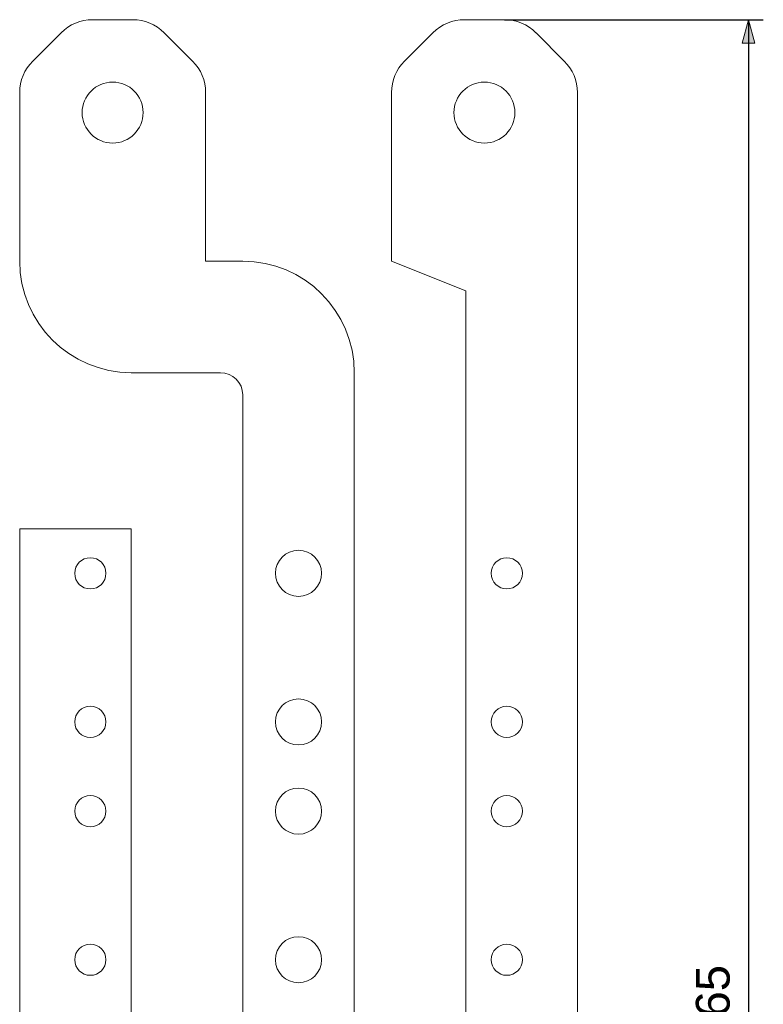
# Model space of a CAD drawing. Header units: millimetres. Extents: x -138 to 82, y -183 to 182.
# Tile 4 of 4: x -18 to 82, y 0 to 132. Entities that reach past the tile are written whole.
import ezdxf

# ---------------------------------------------------------------- set-up
doc = ezdxf.new("R2010")
doc.units = ezdxf.units.MM
doc.header["$LTSCALE"] = 5.08
doc.header["$PDMODE"] = 1
doc.header["$PDSIZE"] = -2
doc.layers.add('Dimension', color=7, linetype='Continuous', lineweight=5)
doc.layers.add('None', color=7, linetype='Continuous', lineweight=5)
doc.styles.add('Arial', font='Arial')
doc.dimstyles.new('ISO', dxfattribs={"dimtxt": 4.545736, "dimasz": 3.175, "dimexe": 2, "dimexo": 0, "dimgap": 1, "dimtad": 1, "dimdec": 0, "dimzin": 11, "dimdsep": 46, "dimtxsty": 'Arial', "dimblk": 'VW_FILLEDARROW', "dimcen": 0, "dimazin": 0, "dimtfac": 1, "dimtdec": 0, "dimtix": 1, "dimtmove": 0, "dimatfit": 0, "dimldrblk": 'VW_FILLEDARROW', "dimfxl": 0, "dimfrac": 2, "dimtolj": 1, "dimtzin": 11, "dimarcsym": 0})

# ---------------------------------------------------------------- blocks, each defined once
blk = doc.blocks.new('*D')
at = {"layer": 'Dimension', "linetype": 'Continuous', "lineweight": 0}
for points in [[(79.15, 128.82), (80, 132), (80.85, 128.82)], [(80.85, -129.82), (80, -133), (79.15, -129.82)]]:
    blk.add_hatch(color=0, dxfattribs=at).paths.add_polyline_path(points)
at = {"layer": 'Defpoints', "color": 0, "lineweight": 0}
for p in [(47.19, 132), (80, 132), (47.19, -133)]:
    blk.add_point(p, dxfattribs=at)
at = {"layer": 'Dimension', "color": 0, "linetype": 'Continuous', "lineweight": -2}
for p, q in [((47.19, 132), (82, 132)), ((80, 132), (80, -133)), ((47.19, -133), (82, -133))]:
    blk.add_line(p, q, dxfattribs=at)
at = {"layer": 'None', "color": 0, "linetype": 'Continuous', "lineweight": 5}
for points in [[(79.15, 128.82), (80, 132), (80.85, 128.82)], [(80.85, -129.82), (80, -133), (79.15, -129.82)]]:
    blk.add_lwpolyline(points, close=True, dxfattribs=at)
at = {"color": 0, "linetype": 'Continuous', "lineweight": -2}
blk.add_wipeout([(79, -5.8), (79, 4.8), (71.7, 4.8), (71.7, -5.8)], dxfattribs=at).dxf.layer = 'Dimension'
at = {"layer": 'Dimension', "color": 0, "insert": (72.93, -5.8), "char_height": 4.546, "attachment_point": 1, "rotation": 90, "line_spacing_factor": 0.967741, "style": 'Arial'}
blk.add_mtext('265', dxfattribs=at)
blk = doc.blocks.new('VW_FILLEDARROW')
at = {"linetype": 'ByBlock', "lineweight": 0}
blk.add_hatch(color=0, dxfattribs=at).paths.add_polyline_path([(-1, 0.268), (0, 0), (-1, -0.268)])
at = {"layer": 'None', "color": 0, "linetype": 'Continuous', "lineweight": 5}
blk.add_lwpolyline([(-1, 0.268), (0, 0), (-1, -0.268)], close=True, dxfattribs=at)

msp = doc.modelspace()

# ---------------------------------------------------------------- linework, layer by layer
at = {"layer": 'None', "color": 7, "linetype": 'Continuous', "lineweight": 5}
for p, q in [((-2.81, 132), (-8.19, 132)), ((47.19, 132), (41.81, 132)), ((-16.24, 126.44), (-12.44, 130.24)), ((5.24, 126.44), (1.44, 130.24)), ((33.76, 126.44), (37.56, 130.24)), ((55.24, 126.44), (51.44, 130.24)), ((-18, 122.19), (-18, 99.5)), ((7, 122.19), (7, 99.5)), ((57, 122.19), (57, -123.19)), ((12, 99.5), (7, 99.5)), ((42, -96.5), (42, 95.5)), ((9, 84.5), (-3, 84.5))]:
    msp.add_line(p, q, dxfattribs=at)
msp.add_lwpolyline([(42, 95.5), (32, 99.5), (32, 122.19)], dxfattribs=at)
for centre, radius, start, end in [((-8.19, 126), 6, 90, 135), ((-2.81, 126), 6, 45, 90), ((41.81, 126), 6, 90, 135), ((47.19, 126), 6, 45, 90), ((-12, 122.19), 6, 135, 180), ((1, 122.19), 6, 0, 45), ((38, 122.19), 6, 135, 180), ((51, 122.19), 6, 0, 45), ((-3, 99.5), 15, 180, 270), ((12, 84.5), 15, 0, 90), ((9, 81.5), 3, 0, 90)]:
    msp.add_arc(centre, radius, start, end, dxfattribs=at)

# ---------------------------------------------------------------- wipeouts: each hides what was drawn before it
at = {"color": 7, "linetype": 'Continuous', "lineweight": 5}
for points in [[(-1.44, 120.08), (-1.4, 119.68), (-1.41, 119.28), (-1.45, 118.88), (-1.53, 118.48), (-1.65, 118.1), (-1.8, 117.73), (-1.99, 117.37), (-2.22, 117.04), (-2.48, 116.73), (-2.76, 116.45), (-3.08, 116.19), (-3.41, 115.97), (-3.77, 115.78), (-4.14, 115.63), (-4.53, 115.52), (-4.92, 115.44), (-5.32, 115.4), (-5.72, 115.41), (-6.12, 115.45), (-6.52, 115.53), (-6.9, 115.65), (-7.27, 115.8), (-7.63, 115.99), (-7.96, 116.22), (-8.27, 116.48), (-8.55, 116.76), (-8.81, 117.08), (-9.03, 117.41), (-9.22, 117.77), (-9.37, 118.14), (-9.48, 118.53), (-9.56, 118.92), (-9.6, 119.32), (-9.59, 119.72), (-9.55, 120.12), (-9.47, 120.52), (-9.35, 120.9), (-9.2, 121.27), (-9.01, 121.63), (-8.78, 121.96), (-8.52, 122.27), (-8.24, 122.55), (-7.92, 122.81), (-7.59, 123.03), (-7.23, 123.22), (-6.86, 123.37), (-6.47, 123.48), (-6.08, 123.56), (-5.68, 123.6), (-5.28, 123.59), (-4.88, 123.55), (-4.48, 123.47), (-4.1, 123.35), (-3.73, 123.2), (-3.37, 123.01), (-3.04, 122.78), (-2.73, 122.52), (-2.45, 122.24), (-2.19, 121.92), (-1.97, 121.59), (-1.78, 121.23), (-1.63, 120.86), (-1.52, 120.47)], [(20.39, 60.47), (20.68, 60.37), (20.95, 60.24), (21.21, 60.08), (21.46, 59.9), (21.69, 59.7), (21.89, 59.47), (22.07, 59.23), (22.23, 58.97), (22.36, 58.7), (22.46, 58.41), (22.54, 58.11), (22.58, 57.81), (22.6, 57.51), (22.59, 57.21), (22.54, 56.9), (22.47, 56.61), (22.37, 56.32), (22.24, 56.05), (22.08, 55.79), (21.9, 55.54), (21.7, 55.31), (21.47, 55.11), (21.23, 54.93), (20.97, 54.77), (20.7, 54.64), (20.41, 54.54), (20.11, 54.46), (19.81, 54.42), (19.51, 54.4), (19.21, 54.41), (18.9, 54.46), (18.61, 54.53), (18.32, 54.63), (18.05, 54.76), (17.79, 54.92), (17.54, 55.1), (17.31, 55.3), (17.11, 55.53), (16.93, 55.77), (16.77, 56.03), (16.64, 56.3), (16.54, 56.59), (16.46, 56.89), (16.42, 57.19), (16.4, 57.49), (16.41, 57.79), (16.46, 58.1), (16.53, 58.39), (16.63, 58.68), (16.76, 58.95), (16.92, 59.21), (17.1, 59.46), (17.3, 59.69), (17.53, 59.89), (17.77, 60.07), (18.03, 60.23), (18.3, 60.36), (18.59, 60.46), (18.89, 60.54), (19.19, 60.58), (19.49, 60.6), (19.79, 60.59), (20.1, 60.54)], [(-7.9, 59.51), (-7.7, 59.44), (-7.52, 59.36), (-7.34, 59.25), (-7.17, 59.13), (-7.02, 58.99), (-6.88, 58.84), (-6.76, 58.67), (-6.65, 58.5), (-6.56, 58.31), (-6.49, 58.12), (-6.44, 57.92), (-6.41, 57.71), (-6.4, 57.51), (-6.41, 57.3), (-6.44, 57.1), (-6.49, 56.9), (-6.56, 56.7), (-6.64, 56.52), (-6.75, 56.34), (-6.87, 56.17), (-7.01, 56.02), (-7.16, 55.88), (-7.33, 55.76), (-7.5, 55.65), (-7.69, 55.56), (-7.88, 55.49), (-8.08, 55.44), (-8.29, 55.41), (-8.49, 55.4), (-8.7, 55.41), (-8.9, 55.44), (-9.1, 55.49), (-9.3, 55.56), (-9.48, 55.64), (-9.66, 55.75), (-9.83, 55.87), (-9.98, 56.01), (-10.12, 56.16), (-10.24, 56.33), (-10.35, 56.5), (-10.44, 56.69), (-10.51, 56.88), (-10.56, 57.08), (-10.59, 57.29), (-10.6, 57.49), (-10.59, 57.7), (-10.56, 57.9), (-10.51, 58.1), (-10.44, 58.3), (-10.36, 58.48), (-10.25, 58.66), (-10.13, 58.83), (-9.99, 58.98), (-9.84, 59.12), (-9.67, 59.24), (-9.5, 59.35), (-9.31, 59.44), (-9.12, 59.51), (-8.92, 59.56), (-8.71, 59.59), (-8.51, 59.6), (-8.3, 59.59), (-8.1, 59.56)], [(46.9, 59.51), (47.1, 59.56), (47.3, 59.59), (47.51, 59.6), (47.71, 59.59), (47.92, 59.56), (48.12, 59.51), (48.31, 59.44), (48.5, 59.35), (48.67, 59.24), (48.84, 59.12), (48.99, 58.98), (49.13, 58.83), (49.25, 58.66), (49.36, 58.48), (49.44, 58.3), (49.51, 58.1), (49.56, 57.9), (49.59, 57.7), (49.6, 57.49), (49.59, 57.29), (49.56, 57.08), (49.51, 56.88), (49.44, 56.69), (49.35, 56.5), (49.24, 56.33), (49.12, 56.16), (48.98, 56.01), (48.83, 55.87), (48.66, 55.75), (48.48, 55.64), (48.3, 55.56), (48.1, 55.49), (47.9, 55.44), (47.7, 55.41), (47.49, 55.4), (47.29, 55.41), (47.08, 55.44), (46.88, 55.49), (46.69, 55.56), (46.5, 55.65), (46.33, 55.76), (46.16, 55.88), (46.01, 56.02), (45.87, 56.17), (45.75, 56.34), (45.64, 56.52), (45.56, 56.7), (45.49, 56.9), (45.44, 57.1), (45.41, 57.3), (45.4, 57.51), (45.41, 57.71), (45.44, 57.92), (45.49, 58.12), (45.56, 58.31), (45.65, 58.5), (45.76, 58.67), (45.88, 58.84), (46.02, 58.99), (46.17, 59.13), (46.34, 59.25), (46.52, 59.36), (46.7, 59.44)], [(20.39, 40.47), (20.68, 40.37), (20.95, 40.24), (21.21, 40.08), (21.46, 39.9), (21.69, 39.7), (21.89, 39.47), (22.07, 39.23), (22.23, 38.97), (22.36, 38.7), (22.46, 38.41), (22.54, 38.11), (22.58, 37.81), (22.6, 37.51), (22.59, 37.21), (22.54, 36.9), (22.47, 36.61), (22.37, 36.32), (22.24, 36.05), (22.08, 35.79), (21.9, 35.54), (21.7, 35.31), (21.47, 35.11), (21.23, 34.93), (20.97, 34.77), (20.7, 34.64), (20.41, 34.54), (20.11, 34.46), (19.81, 34.42), (19.51, 34.4), (19.21, 34.41), (18.9, 34.46), (18.61, 34.53), (18.32, 34.63), (18.05, 34.76), (17.79, 34.92), (17.54, 35.1), (17.31, 35.3), (17.11, 35.53), (16.93, 35.77), (16.77, 36.03), (16.64, 36.3), (16.54, 36.59), (16.46, 36.89), (16.42, 37.19), (16.4, 37.49), (16.41, 37.79), (16.46, 38.1), (16.53, 38.39), (16.63, 38.68), (16.76, 38.95), (16.92, 39.21), (17.1, 39.46), (17.3, 39.69), (17.53, 39.89), (17.77, 40.07), (18.03, 40.23), (18.3, 40.36), (18.59, 40.46), (18.89, 40.54), (19.19, 40.58), (19.49, 40.6), (19.79, 40.59), (20.1, 40.54)], [(-7.9, 39.51), (-7.7, 39.44), (-7.52, 39.36), (-7.34, 39.25), (-7.17, 39.13), (-7.02, 38.99), (-6.88, 38.84), (-6.76, 38.67), (-6.65, 38.5), (-6.56, 38.31), (-6.49, 38.12), (-6.44, 37.92), (-6.41, 37.71), (-6.4, 37.51), (-6.41, 37.3), (-6.44, 37.1), (-6.49, 36.9), (-6.56, 36.7), (-6.64, 36.52), (-6.75, 36.34), (-6.87, 36.17), (-7.01, 36.02), (-7.16, 35.88), (-7.33, 35.76), (-7.5, 35.65), (-7.69, 35.56), (-7.88, 35.49), (-8.08, 35.44), (-8.29, 35.41), (-8.49, 35.4), (-8.7, 35.41), (-8.9, 35.44), (-9.1, 35.49), (-9.3, 35.56), (-9.48, 35.64), (-9.66, 35.75), (-9.83, 35.87), (-9.98, 36.01), (-10.12, 36.16), (-10.24, 36.33), (-10.35, 36.5), (-10.44, 36.69), (-10.51, 36.88), (-10.56, 37.08), (-10.59, 37.29), (-10.6, 37.49), (-10.59, 37.7), (-10.56, 37.9), (-10.51, 38.1), (-10.44, 38.3), (-10.36, 38.48), (-10.25, 38.66), (-10.13, 38.83), (-9.99, 38.98), (-9.84, 39.12), (-9.67, 39.24), (-9.5, 39.35), (-9.31, 39.44), (-9.12, 39.51), (-8.92, 39.56), (-8.71, 39.59), (-8.51, 39.6), (-8.3, 39.59), (-8.1, 39.56)], [(46.9, 39.51), (47.1, 39.56), (47.3, 39.59), (47.51, 39.6), (47.71, 39.59), (47.92, 39.56), (48.12, 39.51), (48.31, 39.44), (48.5, 39.35), (48.67, 39.24), (48.84, 39.12), (48.99, 38.98), (49.13, 38.83), (49.25, 38.66), (49.36, 38.48), (49.44, 38.3), (49.51, 38.1), (49.56, 37.9), (49.59, 37.7), (49.6, 37.49), (49.59, 37.29), (49.56, 37.08), (49.51, 36.88), (49.44, 36.69), (49.35, 36.5), (49.24, 36.33), (49.12, 36.16), (48.98, 36.01), (48.83, 35.87), (48.66, 35.75), (48.48, 35.64), (48.3, 35.56), (48.1, 35.49), (47.9, 35.44), (47.7, 35.41), (47.49, 35.4), (47.29, 35.41), (47.08, 35.44), (46.88, 35.49), (46.69, 35.56), (46.5, 35.65), (46.33, 35.76), (46.16, 35.88), (46.01, 36.02), (45.87, 36.17), (45.75, 36.34), (45.64, 36.52), (45.56, 36.7), (45.49, 36.9), (45.44, 37.1), (45.41, 37.3), (45.4, 37.51), (45.41, 37.71), (45.44, 37.92), (45.49, 38.12), (45.56, 38.31), (45.65, 38.5), (45.76, 38.67), (45.88, 38.84), (46.02, 38.99), (46.17, 39.13), (46.34, 39.25), (46.52, 39.36), (46.7, 39.44)], [(46.9, 27.51), (47.1, 27.56), (47.3, 27.59), (47.51, 27.6), (47.71, 27.59), (47.92, 27.56), (48.12, 27.51), (48.31, 27.44), (48.5, 27.35), (48.67, 27.24), (48.84, 27.12), (48.99, 26.98), (49.13, 26.83), (49.25, 26.66), (49.36, 26.48), (49.44, 26.3), (49.51, 26.1), (49.56, 25.9), (49.59, 25.7), (49.6, 25.49), (49.59, 25.29), (49.56, 25.08), (49.51, 24.88), (49.44, 24.69), (49.35, 24.5), (49.24, 24.33), (49.12, 24.16), (48.98, 24.01), (48.83, 23.87), (48.66, 23.75), (48.48, 23.64), (48.3, 23.56), (48.1, 23.49), (47.9, 23.44), (47.7, 23.41), (47.49, 23.4), (47.29, 23.41), (47.08, 23.44), (46.88, 23.49), (46.69, 23.56), (46.5, 23.65), (46.33, 23.76), (46.16, 23.88), (46.01, 24.02), (45.87, 24.17), (45.75, 24.34), (45.64, 24.52), (45.56, 24.7), (45.49, 24.9), (45.44, 25.1), (45.41, 25.3), (45.4, 25.51), (45.41, 25.71), (45.44, 25.92), (45.49, 26.12), (45.56, 26.31), (45.65, 26.5), (45.76, 26.67), (45.88, 26.84), (46.02, 26.99), (46.17, 27.13), (46.34, 27.25), (46.52, 27.36), (46.7, 27.44)], [(46.9, 7.51), (47.1, 7.56), (47.3, 7.59), (47.51, 7.6), (47.71, 7.59), (47.92, 7.56), (48.12, 7.51), (48.31, 7.44), (48.5, 7.35), (48.67, 7.24), (48.84, 7.12), (48.99, 6.98), (49.13, 6.83), (49.25, 6.66), (49.36, 6.48), (49.44, 6.3), (49.51, 6.1), (49.56, 5.9), (49.59, 5.7), (49.6, 5.49), (49.59, 5.29), (49.56, 5.08), (49.51, 4.88), (49.44, 4.69), (49.35, 4.5), (49.24, 4.33), (49.12, 4.16), (48.98, 4.01), (48.83, 3.87), (48.66, 3.75), (48.48, 3.64), (48.3, 3.56), (48.1, 3.49), (47.9, 3.44), (47.7, 3.41), (47.49, 3.4), (47.29, 3.41), (47.08, 3.44), (46.88, 3.49), (46.69, 3.56), (46.5, 3.65), (46.33, 3.76), (46.16, 3.88), (46.01, 4.02), (45.87, 4.17), (45.75, 4.34), (45.64, 4.52), (45.56, 4.7), (45.49, 4.9), (45.44, 5.1), (45.41, 5.3), (45.4, 5.51), (45.41, 5.71), (45.44, 5.92), (45.49, 6.12), (45.56, 6.31), (45.65, 6.5), (45.76, 6.67), (45.88, 6.84), (46.02, 6.99), (46.17, 7.13), (46.34, 7.25), (46.52, 7.36), (46.7, 7.44)]]:
    msp.add_wipeout(points, dxfattribs=at).dxf.layer = 'None'

# ---------------------------------------------------------------- next in the draw order: linework, layer by layer
at = {"layer": 'None', "color": 7, "linetype": 'Continuous', "lineweight": 5}
for points in [[(27, 84.5), (27, -96.5), (12, -96.5), (12, 81.5)], [(-18, -123.19), (-18, 63.5), (-3, 63.5), (-3, -96.5)]]:
    msp.add_lwpolyline(points, dxfattribs=at)
for centre, radius in [((-5.5, 119.5), 4.1), ((19.5, 57.5), 3.1), ((-8.5, 57.5), 2.1), ((47.5, 57.5), 2.1), ((19.5, 37.5), 3.1), ((-8.5, 37.5), 2.1), ((47.5, 37.5), 2.1), ((47.5, 25.5), 2.1), ((47.5, 5.5), 2.1)]:
    msp.add_circle(centre, radius, dxfattribs=at)

# ---------------------------------------------------------------- next in the draw order: wipeouts: each hides what was drawn before it
at = {"color": 7, "linetype": 'Continuous', "lineweight": 5}
msp.add_wipeout([(40.44, 120.08), (40.52, 120.47), (40.63, 120.86), (40.78, 121.23), (40.97, 121.59), (41.19, 121.92), (41.45, 122.24), (41.73, 122.52), (42.04, 122.78), (42.37, 123.01), (42.73, 123.2), (43.1, 123.35), (43.48, 123.47), (43.88, 123.55), (44.28, 123.59), (44.68, 123.6), (45.08, 123.56), (45.47, 123.48), (45.86, 123.37), (46.23, 123.22), (46.59, 123.03), (46.92, 122.81), (47.24, 122.55), (47.52, 122.27), (47.78, 121.96), (48.01, 121.63), (48.2, 121.27), (48.35, 120.9), (48.47, 120.52), (48.55, 120.12), (48.59, 119.72), (48.6, 119.32), (48.56, 118.92), (48.48, 118.53), (48.37, 118.14), (48.22, 117.77), (48.03, 117.41), (47.81, 117.08), (47.55, 116.76), (47.27, 116.48), (46.96, 116.22), (46.63, 115.99), (46.27, 115.8), (45.9, 115.65), (45.52, 115.53), (45.12, 115.45), (44.72, 115.41), (44.32, 115.4), (43.92, 115.44), (43.53, 115.52), (43.14, 115.63), (42.77, 115.78), (42.41, 115.97), (42.08, 116.19), (41.76, 116.45), (41.48, 116.73), (41.22, 117.04), (40.99, 117.37), (40.8, 117.73), (40.65, 118.1), (40.53, 118.48), (40.45, 118.88), (40.41, 119.28), (40.4, 119.68)], dxfattribs=at).dxf.layer = 'None'

# ---------------------------------------------------------------- next in the draw order: linework, layer by layer
at = {"layer": 'None', "color": 7, "linetype": 'Continuous', "lineweight": 5}
msp.add_circle((44.5, 119.5), 4.1, dxfattribs=at)

# ---------------------------------------------------------------- next in the draw order: wipeouts: each hides what was drawn before it
at = {"color": 7, "linetype": 'Continuous', "lineweight": 5}
for points in [[(20.39, 28.47), (20.68, 28.37), (20.95, 28.24), (21.21, 28.08), (21.46, 27.9), (21.69, 27.7), (21.89, 27.47), (22.07, 27.23), (22.23, 26.97), (22.36, 26.7), (22.46, 26.41), (22.54, 26.11), (22.58, 25.81), (22.6, 25.51), (22.59, 25.21), (22.54, 24.9), (22.47, 24.61), (22.37, 24.32), (22.24, 24.05), (22.08, 23.79), (21.9, 23.54), (21.7, 23.31), (21.47, 23.11), (21.23, 22.93), (20.97, 22.77), (20.7, 22.64), (20.41, 22.54), (20.11, 22.46), (19.81, 22.42), (19.51, 22.4), (19.21, 22.41), (18.9, 22.46), (18.61, 22.53), (18.32, 22.63), (18.05, 22.76), (17.79, 22.92), (17.54, 23.1), (17.31, 23.3), (17.11, 23.53), (16.93, 23.77), (16.77, 24.03), (16.64, 24.3), (16.54, 24.59), (16.46, 24.89), (16.42, 25.19), (16.4, 25.49), (16.41, 25.79), (16.46, 26.1), (16.53, 26.39), (16.63, 26.68), (16.76, 26.95), (16.92, 27.21), (17.1, 27.46), (17.3, 27.69), (17.53, 27.89), (17.77, 28.07), (18.03, 28.23), (18.3, 28.36), (18.59, 28.46), (18.89, 28.54), (19.19, 28.58), (19.49, 28.6), (19.79, 28.59), (20.1, 28.54)], [(-7.9, 27.51), (-7.7, 27.44), (-7.52, 27.36), (-7.34, 27.25), (-7.17, 27.13), (-7.02, 26.99), (-6.88, 26.84), (-6.76, 26.67), (-6.65, 26.5), (-6.56, 26.31), (-6.49, 26.12), (-6.44, 25.92), (-6.41, 25.71), (-6.4, 25.51), (-6.41, 25.3), (-6.44, 25.1), (-6.49, 24.9), (-6.56, 24.7), (-6.64, 24.52), (-6.75, 24.34), (-6.87, 24.17), (-7.01, 24.02), (-7.16, 23.88), (-7.33, 23.76), (-7.5, 23.65), (-7.69, 23.56), (-7.88, 23.49), (-8.08, 23.44), (-8.29, 23.41), (-8.49, 23.4), (-8.7, 23.41), (-8.9, 23.44), (-9.1, 23.49), (-9.3, 23.56), (-9.48, 23.64), (-9.66, 23.75), (-9.83, 23.87), (-9.98, 24.01), (-10.12, 24.16), (-10.24, 24.33), (-10.35, 24.5), (-10.44, 24.69), (-10.51, 24.88), (-10.56, 25.08), (-10.59, 25.29), (-10.6, 25.49), (-10.59, 25.7), (-10.56, 25.9), (-10.51, 26.1), (-10.44, 26.3), (-10.36, 26.48), (-10.25, 26.66), (-10.13, 26.83), (-9.99, 26.98), (-9.84, 27.12), (-9.67, 27.24), (-9.5, 27.35), (-9.31, 27.44), (-9.12, 27.51), (-8.92, 27.56), (-8.71, 27.59), (-8.51, 27.6), (-8.3, 27.59), (-8.1, 27.56)], [(20.39, 8.47), (20.68, 8.37), (20.95, 8.24), (21.21, 8.08), (21.46, 7.9), (21.69, 7.7), (21.89, 7.47), (22.07, 7.23), (22.23, 6.97), (22.36, 6.7), (22.46, 6.41), (22.54, 6.11), (22.58, 5.81), (22.6, 5.51), (22.59, 5.21), (22.54, 4.9), (22.47, 4.61), (22.37, 4.32), (22.24, 4.05), (22.08, 3.79), (21.9, 3.54), (21.7, 3.31), (21.47, 3.11), (21.23, 2.93), (20.97, 2.77), (20.7, 2.64), (20.41, 2.54), (20.11, 2.46), (19.81, 2.42), (19.51, 2.4), (19.21, 2.41), (18.9, 2.46), (18.61, 2.53), (18.32, 2.63), (18.05, 2.76), (17.79, 2.92), (17.54, 3.1), (17.31, 3.3), (17.11, 3.53), (16.93, 3.77), (16.77, 4.03), (16.64, 4.3), (16.54, 4.59), (16.46, 4.89), (16.42, 5.19), (16.4, 5.49), (16.41, 5.79), (16.46, 6.1), (16.53, 6.39), (16.63, 6.68), (16.76, 6.95), (16.92, 7.21), (17.1, 7.46), (17.3, 7.69), (17.53, 7.89), (17.77, 8.07), (18.03, 8.23), (18.3, 8.36), (18.59, 8.46), (18.89, 8.54), (19.19, 8.58), (19.49, 8.6), (19.79, 8.59), (20.1, 8.54)], [(-7.9, 7.51), (-7.7, 7.44), (-7.52, 7.36), (-7.34, 7.25), (-7.17, 7.13), (-7.02, 6.99), (-6.88, 6.84), (-6.76, 6.67), (-6.65, 6.5), (-6.56, 6.31), (-6.49, 6.12), (-6.44, 5.92), (-6.41, 5.71), (-6.4, 5.51), (-6.41, 5.3), (-6.44, 5.1), (-6.49, 4.9), (-6.56, 4.7), (-6.64, 4.52), (-6.75, 4.34), (-6.87, 4.17), (-7.01, 4.02), (-7.16, 3.88), (-7.33, 3.76), (-7.5, 3.65), (-7.69, 3.56), (-7.88, 3.49), (-8.08, 3.44), (-8.29, 3.41), (-8.49, 3.4), (-8.7, 3.41), (-8.9, 3.44), (-9.1, 3.49), (-9.3, 3.56), (-9.48, 3.64), (-9.66, 3.75), (-9.83, 3.87), (-9.98, 4.01), (-10.12, 4.16), (-10.24, 4.33), (-10.35, 4.5), (-10.44, 4.69), (-10.51, 4.88), (-10.56, 5.08), (-10.59, 5.29), (-10.6, 5.49), (-10.59, 5.7), (-10.56, 5.9), (-10.51, 6.1), (-10.44, 6.3), (-10.36, 6.48), (-10.25, 6.66), (-10.13, 6.83), (-9.99, 6.98), (-9.84, 7.12), (-9.67, 7.24), (-9.5, 7.35), (-9.31, 7.44), (-9.12, 7.51), (-8.92, 7.56), (-8.71, 7.59), (-8.51, 7.6), (-8.3, 7.59), (-8.1, 7.56)]]:
    msp.add_wipeout(points, dxfattribs=at).dxf.layer = 'None'

# ---------------------------------------------------------------- next in the draw order: linework, layer by layer
at = {"layer": 'None', "color": 7, "linetype": 'Continuous', "lineweight": 5}
for centre, radius in [((19.5, 25.5), 3.1), ((-8.5, 25.5), 2.1), ((19.5, 5.5), 3.1), ((-8.5, 5.5), 2.1)]:
    msp.add_circle(centre, radius, dxfattribs=at)

# ---------------------------------------------------------------- next in the draw order: dimensions: what is measured, and where the dimension line sits
at = {"layer": 'Dimension', "color": 7, "linetype": 'Continuous', "lineweight": 5}
dim = msp.add_aligned_dim(p1=(47.19, -133), p2=(47.19, 132), distance=-32.81, dimstyle='ISO', override={"dimpost": '<>', "dimtxsty": 'Arial', "dimtmove": 2}, dxfattribs=at)
dim.commit()
dim.dimension.update_dxf_attribs({"geometry": '*D', "text_midpoint": (80, -0.5)})

doc.saveas('drawing.dxf')
